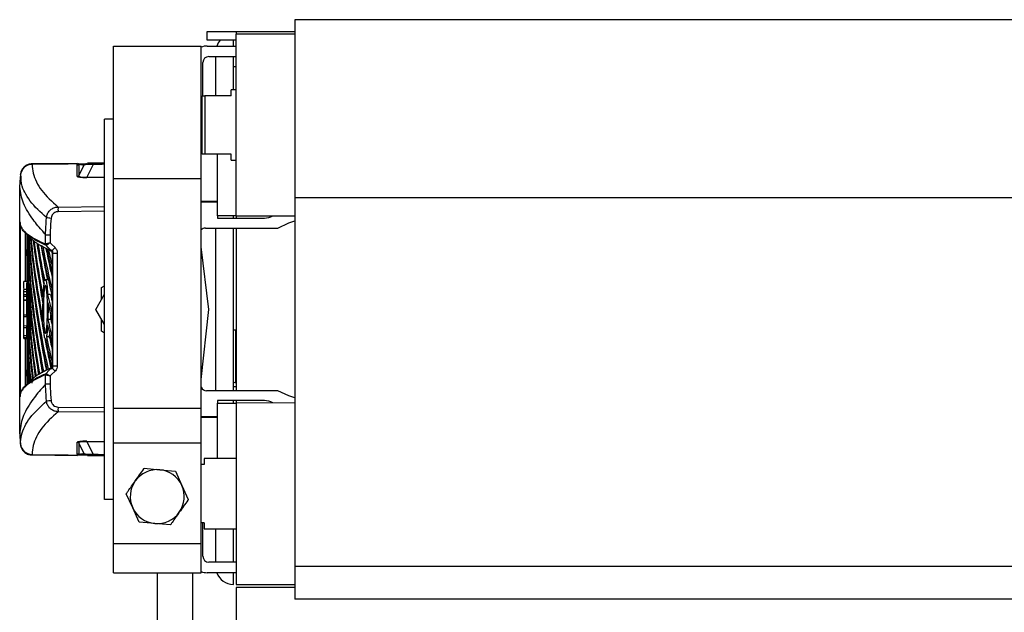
# Model space of a CAD drawing. Header units: millimetres. Extents: x 0 to 420, y 0 to 297.
# Tile 26 of 34: x 256 to 278, y 225 to 238. Entities that reach past the tile are written whole.
import ezdxf

# ---------------------------------------------------------------- set-up
doc = ezdxf.new("R2010")
doc.units = ezdxf.units.MM

msp = doc.modelspace()

# ---------------------------------------------------------------- linework, layer by layer
at = {"color": 7, "linetype": 'Continuous', "lineweight": 25}
for p, q in [((340.2567, 237.7683), (261.6798, 237.7683)), ((261.6798, 237.7683), (261.6798, 233.7853)), ((259.7154, 237.31), (259.7154, 237.5064)), ((259.7154, 237.5064), (260.3702, 237.5064)), ((260.3702, 237.5064), (261.6798, 237.5064)), ((260.3702, 237.5064), (260.3702, 237.4409)), ((261.6798, 237.4451), (260.3702, 237.4409)), ((260.3702, 235.411), (260.3702, 237.4409)), ((260.3702, 237.31), (259.7154, 237.31)), ((260.3047, 237.179), (260.3047, 237.31)), ((257.62, 234.2113), (257.62, 237.179)), ((257.62, 237.179), (259.5844, 237.179)), ((259.5844, 234.2113), (259.5844, 237.179)), ((259.7154, 237.179), (260.3702, 237.179)), ((259.6237, 236.0658), (259.6237, 236.8123)), ((259.7547, 236.9433), (260.3702, 236.9433)), ((259.9118, 236.0658), (259.9118, 236.9433)), ((260.3047, 236.1968), (260.3047, 236.9433)), ((260.3702, 236.7133), (260.3047, 236.7133)), ((260.3702, 236.1968), (260.2589, 236.1968)), ((260.2589, 236.0658), (260.2589, 236.1968)), ((259.6041, 236.0004), (259.5844, 236.0004)), ((259.6041, 234.7562), (259.6041, 236.0658)), ((259.6041, 236.0658), (259.6696, 236.0658)), ((259.6696, 236.0658), (259.6696, 234.7562)), ((260.2589, 236.0658), (259.6696, 236.0658)), ((257.4236, 227.0295), (257.4236, 235.542)), ((257.62, 235.542), (257.4236, 235.542)), ((260.3702, 233.3811), (260.3702, 235.411)), ((259.5844, 234.9527), (259.6041, 234.9527)), ((259.6041, 234.7759), (259.5844, 234.7759)), ((259.5953, 234.7562), (259.5844, 234.7562)), ((259.6696, 234.7562), (259.6041, 234.7562)), ((260.2589, 234.7562), (259.6696, 234.7562)), ((259.9511, 233.3811), (259.9511, 234.7562)), ((260.2589, 234.6253), (260.2589, 234.7562)), ((260.2589, 234.6253), (260.3702, 234.6253)), ((256.8147, 234.5527), (255.8007, 234.5439)), ((255.8007, 234.5324), (257.4236, 234.5465)), ((255.8008, 234.5343), (255.8007, 234.5324)), ((255.8007, 234.5324), (255.8007, 234.5306)), ((256.8116, 234.258), (256.8116, 234.5172)), ((256.8273, 234.5407), (256.8346, 234.5413)), ((256.8454, 234.537), (256.8454, 234.2779)), ((256.8454, 234.2779), (256.9651, 234.5096)), ((257.0215, 234.543), (257.1695, 234.5443)), ((257.1695, 234.5251), (257.0259, 234.247)), ((257.4236, 234.5581), (257.0412, 234.5547)), ((255.5426, 234.299), (255.5426, 234.3009)), ((257.0259, 234.247), (257.4236, 234.2504)), ((257.4236, 234.239), (257.0259, 234.2357)), ((257.62, 234.2113), (259.5844, 234.2113)), ((257.62, 229.0758), (257.62, 234.2113)), ((259.5844, 229.0758), (259.5844, 234.2113)), ((255.5246, 234.0694), (255.5246, 234.0694)), ((255.5246, 233.2448), (255.5246, 234.0694)), ((259.5844, 233.7085), (259.9511, 233.7085)), ((340.2567, 233.7853), (261.6798, 233.7853)), ((261.6798, 233.7853), (261.6798, 225.5347)), ((256.3819, 233.5757), (257.4236, 233.5841)), ((257.4236, 233.4797), (256.3819, 233.4713)), ((259.5844, 233.6889), (259.9511, 233.6889)), ((260.3703, 233.3811), (259.9511, 233.3811)), ((260.3702, 233.3811), (259.9511, 233.3811)), ((259.9511, 233.3811), (259.9511, 233.3811)), ((259.9511, 233.3811), (259.9511, 233.3287)), ((259.9511, 233.3287), (260.9988, 233.3287)), ((260.3047, 233.3287), (260.3047, 233.3838)), ((260.3702, 233.387), (260.3702, 233.3287)), ((260.3702, 233.3811), (261.6798, 233.3769)), ((255.5246, 233.2448), (255.5246, 233.2448)), ((255.5246, 229.3266), (255.5246, 233.2448)), ((255.5362, 233.2334), (255.5362, 229.338)), ((259.6815, 233.1061), (261.3001, 233.1061)), ((259.9118, 229.4654), (259.9118, 233.1061)), ((260.3047, 229.4654), (260.3047, 233.1061)), ((260.3702, 233.1061), (260.3702, 229.4654)), ((255.6427, 233.0035), (255.7742, 232.8724)), ((255.6557, 231.9136), (255.6557, 233.0099)), ((255.6818, 232.9646), (255.6818, 232.625)), ((255.7251, 232.9492), (255.7602, 232.9016)), ((256.1044, 232.7476), (256.1044, 232.9495)), ((256.1044, 232.9495), (256.1044, 232.9495)), ((256.2077, 232.9492), (256.2077, 232.7747)), ((255.6818, 232.4864), (255.6818, 232.625)), ((256.104, 232.7476), (256.1044, 232.7476)), ((256.1154, 232.7198), (256.1159, 232.7199)), ((259.7547, 231.2857), (259.5844, 232.6879)), ((256.2418, 232.5939), (256.2424, 232.5937)), ((256.2625, 232.5468), (256.2612, 232.5473)), ((256.2612, 232.2196), (256.2612, 232.5473)), ((256.2625, 232.5468), (256.3658, 232.5468)), ((256.2625, 230.0247), (256.2625, 232.5468)), ((256.3658, 232.5468), (256.3658, 230.0247)), ((255.7498, 231.9438), (255.7455, 231.9437)), ((256.1643, 231.9443), (256.0995, 231.9432)), ((256.2612, 231.681), (256.2612, 232.07)), ((255.6818, 231.908), (255.6163, 231.9074)), ((255.6833, 231.7276), (255.6163, 231.727)), ((255.6163, 231.684), (255.6163, 231.727)), ((255.6818, 231.7276), (255.6818, 231.5088)), ((257.3581, 231.7772), (257.4236, 231.815)), ((257.3581, 231.5138), (257.3581, 231.7772)), ((255.6163, 231.684), (255.6836, 231.684)), ((255.6163, 231.6221), (255.6163, 231.684)), ((255.6163, 231.5823), (255.6163, 231.6221)), ((255.6163, 231.6221), (255.6836, 231.6221)), ((255.6163, 231.5823), (255.6834, 231.5817)), ((255.6163, 231.4962), (255.6163, 231.5823)), ((255.6163, 231.4962), (255.6825, 231.4957)), ((255.6163, 231.493), (255.6163, 231.4962)), ((255.6163, 231.493), (255.6824, 231.4924)), ((255.6836, 231.6221), (255.6836, 231.684)), ((255.6845, 231.6227), (255.6845, 231.2227)), ((256.2161, 231.6162), (256.1503, 231.6161)), ((256.2612, 231.1423), (256.2612, 231.5314)), ((257.2264, 231.2857), (257.4236, 231.6272)), ((255.6163, 231.1662), (255.6163, 231.4816)), ((255.6818, 231.4924), (255.6818, 231.4902)), ((255.6818, 231.3341), (255.6818, 231.169)), ((255.8353, 231.3241), (255.7697, 231.3239)), ((257.4236, 230.9442), (257.2264, 231.2857)), ((259.5844, 229.7147), (259.7547, 231.2857)), ((255.6163, 231.1662), (255.6163, 231.2096)), ((255.6163, 231.1662), (255.6823, 231.1662)), ((255.6163, 231.1256), (255.6163, 231.1662)), ((255.6163, 231.1256), (255.6822, 231.1251)), ((255.6163, 230.9208), (255.6163, 231.1256)), ((255.6845, 231.2227), (255.6954, 231.2227)), ((255.6845, 231.084), (255.6845, 230.6841)), ((256.2206, 231.0577), (256.1547, 231.0576)), ((257.3581, 230.7943), (257.3581, 231.0576)), ((255.6163, 230.9208), (255.6834, 230.9214)), ((255.6163, 230.881), (255.6163, 230.9208)), ((255.6163, 230.881), (255.6836, 230.881)), ((255.6163, 230.6988), (255.6163, 230.881)), ((255.6836, 230.6988), (255.6836, 230.881)), ((255.829, 230.8523), (255.7634, 230.8523)), ((256.2612, 230.6036), (256.2612, 230.9927)), ((255.6163, 230.6558), (255.6163, 230.6988)), ((255.6163, 230.6988), (255.6836, 230.6988)), ((255.6163, 230.6558), (255.6833, 230.6552)), ((255.6163, 230.6513), (255.6163, 230.6558)), ((255.6163, 230.6513), (255.6818, 230.651)), ((255.6163, 230.6359), (255.6163, 230.6513)), ((255.6163, 230.6359), (255.6818, 230.6353)), ((255.6557, 229.566), (255.6557, 230.6355)), ((255.6818, 230.6552), (255.6818, 230.3318)), ((255.6845, 230.6841), (255.6954, 230.6841)), ((255.7456, 230.6278), (255.7714, 230.6273)), ((256.1867, 230.6738), (256.1208, 230.6741)), ((256.1867, 230.6738), (256.1959, 230.7344)), ((257.4236, 230.7565), (257.3581, 230.7943)), ((260.3702, 230.8205), (260.3047, 230.8205)), ((260.3571, 229.6412), (260.3571, 230.8205)), ((255.6845, 230.5454), (255.6845, 230.1454)), ((256.2612, 230.065), (256.2612, 230.4541)), ((255.6818, 230.3318), (255.6818, 229.9317)), ((255.6845, 230.1454), (255.6954, 230.1454)), ((256.2625, 230.0247), (256.3658, 230.0247)), ((255.6818, 229.7931), (255.6818, 229.9317)), ((255.6818, 229.7931), (255.6818, 229.6069)), ((256.0339, 229.8788), (255.998, 229.8575)), ((256.1044, 229.8238), (256.104, 229.8238)), ((256.1044, 229.622), (256.1044, 229.8238)), ((256.1154, 229.8517), (256.1159, 229.8516)), ((256.2077, 229.7968), (256.2077, 229.6222)), ((255.7739, 229.6988), (255.6427, 229.5679)), ((255.7602, 229.6699), (255.7311, 229.6314)), ((256.1044, 229.622), (256.1044, 229.622)), ((260.3702, 229.5552), (260.3047, 229.5552)), ((255.5246, 229.3267), (255.5246, 229.3266)), ((255.5246, 228.5021), (255.5246, 229.3266)), ((261.3001, 229.4654), (259.7033, 229.4654)), ((256.3819, 229.1001), (257.4236, 229.0918)), ((257.62, 229.0758), (259.5844, 229.0758)), ((257.62, 228.2972), (257.62, 229.0758)), ((259.5844, 228.2972), (259.5844, 229.0758)), ((260.9988, 229.2427), (259.9511, 229.2427)), ((259.9511, 229.2427), (259.9511, 229.1904)), ((259.9511, 227.9462), (259.9511, 229.1904)), ((259.9511, 229.1904), (260.371, 229.1904)), ((260.3047, 229.1862), (260.3047, 229.2427)), ((260.3702, 229.2427), (260.3702, 229.1832)), ((261.6798, 229.1946), (260.3702, 229.1904)), ((260.3702, 229.1904), (260.3702, 225.1305)), ((257.4236, 228.9874), (256.3819, 228.9958)), ((259.9511, 228.8826), (259.5844, 228.8826)), ((259.9511, 228.863), (259.5844, 228.863)), ((255.5246, 228.5021), (255.5246, 228.5021)), ((255.5426, 228.2707), (255.5426, 228.2725)), ((256.8116, 228.0543), (256.8116, 228.3134)), ((256.9651, 228.0618), (256.8454, 228.2936)), ((256.8454, 228.2936), (256.8454, 228.0344)), ((257.0259, 228.3358), (257.4236, 228.3324)), ((257.0259, 228.3244), (257.1695, 228.0464)), ((257.4236, 228.3211), (257.0259, 228.3244)), ((257.62, 228.2972), (259.5844, 228.2972)), ((257.62, 226.0473), (257.62, 228.2972)), ((259.5844, 226.0473), (259.5844, 228.2972)), ((255.8007, 228.0409), (255.8007, 228.0391)), ((255.8007, 228.0391), (257.4236, 228.025)), ((255.8007, 228.0391), (255.8008, 228.0367)), ((255.8007, 228.0276), (256.8147, 228.0187)), ((256.8346, 228.0301), (256.8273, 228.0308)), ((257.1695, 228.0272), (257.0215, 228.0285)), ((257.0412, 228.0168), (257.4236, 228.0134)), ((259.6499, 227.8153), (259.5844, 227.8153)), ((260.3702, 227.9462), (259.6499, 227.9462)), ((259.6499, 227.9462), (259.6499, 227.8153)), ((258.3115, 227.7295), (258.659, 227.6967)), ((258.659, 227.6967), (259.0064, 227.664)), ((259.0064, 227.664), (259.1517, 227.3467)), ((259.1517, 227.3467), (259.2971, 227.0295)), ((257.9074, 227.1605), (257.9074, 227.1605)), ((258.0527, 226.8432), (257.9074, 227.1605)), ((257.62, 227.0295), (257.4236, 227.0295)), ((259.2971, 227.0295), (259.2971, 227.0295)), ((258.198, 226.526), (258.0527, 226.8432)), ((258.198, 226.526), (258.198, 226.526)), ((258.5455, 226.4932), (258.198, 226.526)), ((258.8929, 226.4604), (258.5455, 226.4932)), ((258.8929, 226.4604), (258.8929, 226.4604)), ((259.6499, 226.5056), (259.5844, 226.5056)), ((259.6237, 225.7592), (259.6237, 226.5056)), ((259.6499, 226.5056), (259.6499, 226.3747)), ((259.6499, 226.3747), (260.3702, 226.3747)), ((259.9118, 225.6282), (259.9118, 226.3747)), ((260.3047, 225.6282), (260.3047, 226.3747)), ((257.62, 226.0473), (259.5844, 226.0473)), ((257.62, 225.3925), (257.62, 226.0473)), ((259.5844, 225.3925), (259.5844, 226.0473)), ((260.3702, 225.6282), (259.7547, 225.6282)), ((257.62, 225.3925), (259.5844, 225.3925)), ((257.62, 225.3925), (259.5844, 225.3925)), ((257.62, 225.3925), (259.5844, 225.3925)), ((258.6022, 225.3925), (258.6022, 222.0661)), ((259.388, 225.3925), (259.388, 222.0661)), ((260.3702, 225.3925), (259.7154, 225.3925)), ((260.3047, 225.1305), (260.3047, 225.3925)), ((340.2567, 225.5347), (261.6798, 225.5347)), ((261.6798, 225.5347), (261.6798, 224.8031)), ((260.3702, 225.1305), (261.6798, 225.1263)), ((261.6798, 225.0651), (260.3702, 225.0651)), ((260.3702, 225.0651), (260.3702, 219.3028)), ((340.2567, 224.8031), (261.6798, 224.8031))]:
    msp.add_line(p, q, dxfattribs=at)
at = {"color": 7, "linetype": 'Continuous', "lineweight": 25, "flags": 128}
for points in [[(256.8454, 234.537), (256.8393, 234.5394), (256.8346, 234.5413)], [(261.3001, 233.1061), (261.5445, 233.2194), (261.6798, 233.2671)], [(256.2424, 232.5937), (256.1789, 232.6567), (256.1652, 232.6703), (256.1154, 232.7198)], [(256.2077, 232.7747), (256.238, 232.7446), (256.3153, 232.6679)], [(256.1154, 229.8517), (256.1789, 229.9147), (256.2424, 229.9778)], [(256.3153, 229.9035), (256.238, 229.8269), (256.2077, 229.7968)], [(260.3702, 229.6386), (260.3611, 229.6403), (260.3418, 229.6453), (260.326, 229.6513), (260.3143, 229.6581), (260.3071, 229.6654), (260.3047, 229.673)], [(261.6798, 229.3044), (261.5445, 229.3521), (261.3001, 229.4654)]]:
    msp.add_lwpolyline(points, dxfattribs=at)
at = {"color": 7, "linetype": 'Continuous', "lineweight": 25}
for centre, radius, start, end in [((260.3047, 237.048), 0.3929, 138.18969, 160.52878), ((259.7154, 236.8516), 0.3274, 90, 113.57818), ((259.7547, 236.8123), 0.131, 90, 180), ((255.8026, 234.2708), 0.2616, 90.41075, 173.82145), ((255.8026, 234.269), 0.2616, 90.41461, 173.82073), ((256.8112, 234.5565), 0.0393, 270.45949, 330.36316), ((257.0221, 234.4776), 0.0654, 90.5124, 150.65937), ((259.7508, 233.8513), 4.2318, 173.95163, 177.04549), ((256.8112, 234.2973), 0.0393, 270.45949, 330.36316), ((256.3905, 234.2414), 0.6354, 359.48748, 0.51252), ((259.9901, 233.5235), 3.6086, 179.1712, 180.8288), ((259.9618, 271.6613), 38.5124, 264.28164, 264.43522), ((260.9988, 233.7216), 0.3929, 270, 299.14395), ((259.6815, 232.9751), 0.131, 90, 137.81818), ((256.1431, 232.7474), 0.0392, 179.69627, 224.89199), ((256.1439, 232.7478), 0.0395, 180.27775, 224.92063), ((259.5655, 229.4057), 4.605, 134.89458, 136.18907), ((259.5655, 233.1657), 4.605, 223.81093, 225.10542), ((256.1431, 229.8241), 0.0392, 135.10801, 180.30373), ((256.1439, 229.8237), 0.0395, 135.07937, 179.72225), ((259.7033, 229.5963), 0.131, 204.78419, 270), ((259.9618, 190.9102), 38.5124, 95.56478, 95.71836), ((259.9901, 229.0479), 3.6086, 179.1712, 180.8288), ((260.9988, 228.8499), 0.3929, 60.85605, 90), ((259.7508, 228.7202), 4.2318, 182.95451, 186.04838), ((255.8026, 228.3025), 0.2616, 186.17949, 269.5857), ((255.8026, 228.3007), 0.2616, 186.17855, 269.58925), ((256.8112, 228.2741), 0.0393, 29.63684, 89.54051), ((256.3905, 228.3301), 0.6354, 359.48748, 0.51252), ((256.8112, 228.015), 0.0393, 29.63684, 89.54051), ((257.0221, 228.0939), 0.0654, 209.34063, 269.4876), ((258.6022, 227.095), 0.6044, 84.61284, 144.61284), ((258.6022, 227.095), 0.6044, 24.61284, 84.61284), ((258.6022, 227.095), 0.6044, 144.61284, 204.61284), ((258.6022, 227.095), 0.6044, 324.61284, 24.61284), ((258.6022, 227.095), 0.6044, 204.61284, 264.61284), ((258.6022, 227.095), 0.6044, 264.61284, 324.61284), ((259.7547, 225.7592), 0.131, 180, 270), ((259.7154, 225.7199), 0.3274, 246.42182, 270), ((260.3047, 225.5234), 0.3929, 199.47122, 270)]:
    msp.add_arc(centre, radius, start, end, dxfattribs=at)
for centre, major_axis, ratio, start_param, end_param in [((257.2439, 234.4794), (0.281, -0.0258), 0.1425845, 1.8517637, 3.0286506), ((257.1594, 234.276), (0.3478, 0.0182), 0.1038687, 3.1361623, 4.3130492), ((257.159, 234.3152), (0.3138, 0.0411), 0.1773458, 3.0742614, 4.2511482), ((368.0204, 231.9639), (112.3374, -1.2809), 0.414169, 3.1476617, 3.1753083), ((368.0204, 234.2248), (112.3374, 1.2809), 0.414169, 3.1412513, 3.1666855), ((368.0204, 232.5026), (112.3374, -1.2809), 0.414169, 3.1594411, 3.1817341), ((368.0204, 234.7635), (112.3374, 1.2809), 0.414169, 3.1531833, 3.218904), ((368.0204, 233.0412), (112.3374, -1.2809), 0.414169, 3.1715549, 3.2359826), ((368.0204, 235.3021), (112.3374, 1.2809), 0.414169, 3.1653215, 3.2294091), ((368.0204, 233.5799), (112.3374, -1.2809), 0.414169, 3.1836893, 3.2284504), ((368.0204, 235.8408), (112.3374, 1.2809), 0.414169, 3.1778803, 3.2177659), ((368.0204, 234.1185), (112.3374, -1.2809), 0.414169, 3.1966516, 3.2268682), ((368.0204, 236.3794), (112.3374, 1.2809), 0.414169, 3.1906186, 3.2178101), ((368.0204, 233.6862), (112.3374, 1.2809), 0.414169, 3.1368704, 3.1647365), ((368.0204, 234.6572), (112.3374, -1.2809), 0.414169, 3.2096241, 3.2295325), ((368.0204, 236.9181), (112.3374, 1.2809), 0.414169, 3.203634, 3.221638), ((368.0204, 236.9181), (112.2719, 1.2801), 0.414169, 3.2046672, 3.2212045), ((368.0204, 235.1958), (112.3374, -1.2809), 0.414169, 3.2226079, 3.2479278), ((368.0204, 237.4568), (112.3374, 1.2809), 0.414169, 3.2166698, 3.2384832), ((368.0204, 237.4568), (112.2719, 1.2801), 0.414169, 3.2175547, 3.2325931), ((368.0204, 235.7345), (112.3374, -1.2809), 0.414169, 3.2356038, 3.2479278), ((368.0204, 237.9954), (112.3374, 1.2809), 0.414169, 3.2297269, 3.2384832), ((368.0204, 237.9954), (112.2719, 1.2801), 0.414169, 3.2298573, 3.2325931), ((368.0204, 231.4252), (112.3374, -1.2809), 0.414169, 3.146315, 3.1742349), ((368.0204, 236.3794), (112.2719, 1.2801), 0.414169, 3.2014731, 3.2118391), ((368.0204, 233.1475), (112.3374, 1.2809), 0.414169, 3.1368704, 3.1570486), ((368.0204, 232.5026), (112.3374, -1.2809), 0.414169, 3.182791, 3.2255169), ((368.0204, 235.8408), (112.2719, 1.2801), 0.414169, 3.2014731, 3.2111161), ((368.0204, 230.2751), (112.3375, -1.2707), 0.4082376, 3.1408103, 3.1426868), ((368.0204, 230.8866), (112.3374, -1.2809), 0.414169, 3.1532999, 3.168614), ((368.0204, 236.9181), (112.3374, 1.2809), 0.414169, 3.2282303, 3.2384832), ((368.0204, 236.9181), (112.2719, 1.2801), 0.414169, 3.2282952, 3.2325931), ((368.0204, 234.2248), (112.3374, 1.2809), 0.414169, 3.1764356, 3.2084087), ((368.0204, 234.6572), (112.3374, -1.2809), 0.414169, 3.2383085, 3.2479278), ((368.0204, 232.228), (112.3375, 1.2707), 0.4082381, 3.1369749, 3.142375), ((368.0204, 232.6089), (112.3374, 1.2809), 0.414169, 3.1438553, 3.1769639), ((368.0204, 230.3479), (112.3374, -1.2809), 0.414169, 3.1532999, 3.1836839), ((368.0204, 231.9639), (112.3374, -1.2809), 0.414169, 3.1858228, 3.2150558), ((368.0204, 235.3021), (112.2719, 1.2801), 0.414169, 3.2014731, 3.2107809), ((368.0204, 236.3794), (112.3374, 1.2809), 0.414169, 3.228661, 3.2384832), ((368.0204, 236.3794), (112.2719, 1.2801), 0.414169, 3.2287259, 3.2325931), ((368.0204, 233.6862), (112.3374, 1.2809), 0.414169, 3.1749937, 3.1979214), ((368.0204, 234.1185), (112.3374, -1.2809), 0.414169, 3.2375651, 3.2479278), ((368.0204, 232.0702), (112.3374, 1.2809), 0.414169, 3.1438553, 3.1659828), ((368.0204, 230.8866), (112.3374, -1.2809), 0.414169, 3.1720973, 3.1941409), ((368.0204, 233.1475), (112.3374, 1.2809), 0.414169, 3.1656871, 3.1874403), ((368.0204, 231.4252), (112.3374, -1.2809), 0.414169, 3.1835014, 3.2045977), ((368.0204, 234.7635), (112.2719, 1.2801), 0.414169, 3.2014731, 3.2177406), ((368.0204, 235.3021), (112.2719, 1.2801), 0.414169, 3.2145152, 3.2294268), ((368.0204, 233.5799), (112.3374, -1.2809), 0.414169, 3.2325732, 3.2458073), ((368.0204, 235.8408), (112.3374, 1.2809), 0.414169, 3.2253052, 3.2384832), ((368.0204, 235.8408), (112.2719, 1.2801), 0.414169, 3.2253774, 3.2325931), ((368.0204, 229.8093), (112.3374, -1.2809), 0.414169, 3.1532999, 3.1732253), ((368.0204, 229.2706), (112.3374, -1.2809), 0.414169, 3.146315, 3.1615875), ((368.0204, 231.5315), (112.3374, 1.2809), 0.414169, 3.1438553, 3.1550218), ((368.0204, 234.2248), (112.2719, 1.2801), 0.414169, 3.2014731, 3.2072782), ((368.0204, 230.9929), (112.3374, 1.2809), 0.414169, 3.1368704, 3.1437796), ((368.0204, 228.732), (112.3374, -1.2809), 0.414169, 3.146315, 3.1502874), ((368.0204, 228.732), (112.3374, -1.2809), 0.414169, 3.150568, 3.1507622), ((368.0204, 232.0702), (112.2719, 1.2801), 0.414169, 3.164923, 3.1664968), ((257.1594, 228.2954), (0.3478, -0.0182), 0.1038687, 1.9701362, 3.147023), ((257.159, 228.2563), (0.3138, -0.0411), 0.1773458, 2.0320371, 3.2089239), ((257.2439, 228.092), (0.281, 0.0258), 0.1425845, 3.2545347, 4.4314216)]:
    msp.add_ellipse(centre, major_axis=major_axis, ratio=ratio, start_param=start_param, end_param=end_param, dxfattribs=at)
for points, knots in [([(255.7998, 234.5411), (255.7712, 234.5391), (255.7161, 234.5354), (255.648, 234.4967), (255.5997, 234.4507), (255.5696, 234.4041), (255.5526, 234.362), (255.5448, 234.3287), (255.5423, 234.3084), (255.5418, 234.301), (255.5418, 234.3008)], [0, 0, 0, 0, 0.2191321, 0.421732, 0.5896032, 0.7314094, 0.8479313, 0.9378161, 0.9988061, 1, 1, 1, 1]), ([(255.8007, 234.5306), (255.8056, 234.4654), (255.8152, 234.3349), (255.891, 234.1398), (256.0429, 233.8862), (256.2476, 233.6988), (256.3819, 233.5757)], [0, 0, 0, 0, 0.2036202, 0.4072406, 0.6109477, 1, 1, 1, 1]), ([(256.8116, 234.5172), (256.8118, 234.5194), (256.8126, 234.5261), (256.8123, 234.534), (256.8248, 234.5395), (256.8273, 234.5407)], [0, 0, 0, 0, 0.2892673, 0.8568296, 1, 1, 1, 1]), ([(256.8451, 234.5414), (256.8803, 234.5417), (256.9459, 234.5423), (256.9975, 234.5428), (257.0215, 234.543)], [0, 0, 0, 0, 0.535561, 1, 1, 1, 1]), ([(256.9651, 234.5096), (256.9411, 234.5118), (256.8983, 234.5158), (256.8616, 234.5306), (256.8454, 234.537)], [0, 0, 0, 0, 0.5599741, 1, 1, 1, 1]), ([(257.1695, 234.5251), (257.1695, 234.5312), (257.1694, 234.542), (257.1695, 234.5436), (257.1695, 234.5443)], [0, 0, 0, 0, 0.56, 1, 1, 1, 1]), ([(257.1695, 234.5443), (257.2414, 234.5449), (257.3263, 234.5456), (257.4108, 234.5464), (257.4236, 234.5465)], [0, 0, 0, 0, 0.8483678, 1, 1, 1, 1]), ([(257.4236, 234.5354), (257.3954, 234.5335), (257.3108, 234.5278), (257.226, 234.5262), (257.1695, 234.5251)], [0, 0, 0, 0, 0.3337099, 1, 1, 1, 1]), ([(255.5429, 234.3126), (255.5391, 234.2743), (255.5314, 234.1977), (255.5269, 234.1209), (255.5246, 234.0825)], [0, 0, 0, 0, 0.5005685, 1, 1, 1, 1]), ([(256.1245, 233.3405), (255.9899, 233.4611), (255.7848, 233.6448), (255.6339, 233.9182), (255.554, 234.0526), (255.554, 234.3363), (255.5426, 234.2972), (255.5426, 234.2972)], [0, 0, 0, 0, 0.3887669, 0.5925279, 0.7962893, 0.9999993, 1, 1, 1, 1]), ([(255.5426, 234.2972), (255.5426, 234.2972), (255.5426, 234.2978), (255.5426, 234.2984), (255.5426, 234.299)], [0, 0, 0, 0, 0.0003655, 1, 1, 1, 1]), ([(256.1044, 232.9495), (256.0999, 232.9565), (256.0724, 233.0001), (255.9561, 233.1214), (255.7562, 233.3741), (255.564, 233.7067), (255.5378, 233.9484), (255.5246, 234.0694)], [0, 0, 0, 0, 0.0117013, 0.0722088, 0.3141935, 0.6568871, 1, 1, 1, 1]), ([(256.1245, 233.3405), (256.1303, 233.3693), (256.1418, 233.4269), (256.194, 233.5), (256.2652, 233.5522), (256.3321, 233.5733), (256.3715, 233.5752), (256.3819, 233.5757)], [0, 0, 0, 0, 0.2296881, 0.4595969, 0.6887793, 0.9180889, 1, 1, 1, 1]), ([(256.1044, 232.9495), (256.1048, 232.9839), (256.1062, 233.1145), (256.1167, 233.2447), (256.1245, 233.3405)], [0, 0, 0, 0, 0.2638842, 1, 1, 1, 1]), ([(256.2272, 233.3304), (256.2197, 233.2369), (256.2094, 233.11), (256.2081, 232.9828), (256.2077, 232.9492)], [0, 0, 0, 0, 0.7365741, 1, 1, 1, 1]), ([(256.3819, 233.4713), (256.3756, 233.471), (256.3519, 233.47), (256.3117, 233.4575), (256.2688, 233.4262), (256.2375, 233.3823), (256.2307, 233.3477), (256.2272, 233.3304)], [0, 0, 0, 0, 0.0821077, 0.3116546, 0.5407071, 0.7703697, 1, 1, 1, 1]), ([(255.5246, 233.2448), (255.5295, 233.2095), (255.5374, 233.1526), (255.5897, 233.0743), (255.6352, 233.026), (255.6902, 232.9776), (255.7543, 232.9293), (255.8596, 232.8649), (255.9757, 232.8043), (256.0641, 232.7653), (256.104, 232.7476)], [0, 0, 0, 0, 0.21281925, 0.34237541, 0.47193157, 0.50431996, 0.63399938, 0.76365637, 0.89321253, 1, 1, 1, 1]), ([(256.1154, 232.7198), (256.0755, 232.7374), (255.9871, 232.7765), (255.871, 232.837), (255.7658, 232.9014), (255.7018, 232.9498), (255.6466, 232.9982), (255.6027, 233.0465), (255.5652, 233.0949), (255.5595, 233.1218), (255.5584, 233.1272)], [0, 0, 0, 0, 0.1302824, 0.288343, 0.4465265, 0.6047374, 0.6442518, 0.8023123, 0.9603728, 1, 1, 1, 1]), ([(255.7684, 232.8814), (255.7785, 232.8705), (255.8126, 232.8339), (255.8817, 232.7841), (255.9839, 232.7192), (256.094, 232.6588), (256.1988, 232.6112), (256.246, 232.5898)], [0, 0, 0, 0, 0.1134097, 0.380634, 0.514243, 0.7814673, 1, 1, 1, 1]), ([(256.2077, 232.9492), (256.2041, 232.9492), (256.1885, 232.9493), (256.1617, 232.9493), (256.1327, 232.9494), (256.1115, 232.9495), (256.1068, 232.9495), (256.1044, 232.9495)], [0, 0, 0, 0, 0.0716067, 0.3068114, 0.5378745, 0.7689372, 1, 1, 1, 1]), ([(255.9892, 232.7187), (255.9893, 232.7187), (255.9955, 232.7149), (256.002, 232.7111), (256.0086, 232.7073)], [0, 0, 0, 0, 0.0053381, 1, 1, 1, 1]), ([(256.0393, 232.6897), (256.0377, 232.6906), (256.0299, 232.6949), (256.0196, 232.7008), (256.0111, 232.7058), (256.0086, 232.7073)], [0, 0, 0, 0, 0.1494253, 0.747127, 1, 1, 1, 1]), ([(256.0393, 232.6897), (256.048, 232.6848), (256.0663, 232.6747), (256.0958, 232.6591), (256.1173, 232.6481), (256.1288, 232.6424), (256.1293, 232.6421)], [0, 0, 0, 0, 0.3060679, 0.6376123, 0.9838287, 1, 1, 1, 1]), ([(256.2077, 232.7747), (256.2074, 232.7747), (256.2016, 232.7731), (256.184, 232.7686), (256.1567, 232.7614), (256.1301, 232.7545), (256.1109, 232.7494), (256.1066, 232.7482), (256.1044, 232.7476)], [0, 0, 0, 0, 0.0053156, 0.1176999, 0.3508535, 0.5700679, 0.7835799, 1, 1, 1, 1]), ([(256.2077, 232.7747), (256.2075, 232.7746), (256.2022, 232.7715), (256.1866, 232.7622), (256.1624, 232.7478), (256.1387, 232.7337), (256.1217, 232.7235), (256.1179, 232.7211), (256.1159, 232.7199)], [0, 0, 0, 0, 0.00531559, 0.11769986, 0.35085354, 0.57006789, 0.78357989, 1, 1, 1, 1]), ([(256.1657, 232.6242), (256.1639, 232.6251), (256.1548, 232.6295), (256.1427, 232.6355), (256.1325, 232.6405), (256.1293, 232.6421)], [0, 0, 0, 0, 0.1469211, 0.7346058, 1, 1, 1, 1]), ([(256.1657, 232.6242), (256.1774, 232.6187), (256.2023, 232.6068), (256.2344, 232.5922), (256.2549, 232.5831), (256.2612, 232.5803)], [0, 0, 0, 0, 0.3784171, 0.8098591, 1, 1, 1, 1]), ([(256.2625, 232.5468), (256.2625, 232.5469), (256.2633, 232.5531), (256.2653, 232.5687), (256.267, 232.5869), (256.268, 232.5979)], [0, 0, 0, 0, 0.0099417, 0.4001815, 1, 1, 1, 1]), ([(256.3153, 232.6679), (256.3293, 232.6504), (256.3556, 232.6177), (256.3653, 232.5725), (256.3658, 232.55), (256.3658, 232.5468)], [0, 0, 0, 0, 0.4975078, 0.9271867, 1, 1, 1, 1]), ([(256.2612, 232.5473), (256.2603, 232.5559), (256.2584, 232.5719), (256.2487, 232.5868), (256.2427, 232.593), (256.2418, 232.5939)], [0, 0, 0, 0, 0.4979723, 0.9247743, 1, 1, 1, 1]), ([(256.2625, 232.5468), (256.2625, 232.548), (256.2622, 232.5567), (256.2582, 232.5743), (256.2479, 232.5869), (256.2424, 232.5937)], [0, 0, 0, 0, 0.0718682, 0.4987863, 1, 1, 1, 1]), ([(255.7317, 231.777), (255.7335, 231.8216), (255.7371, 231.911), (255.742, 231.9322), (255.7444, 231.9427)], [0, 0, 0, 0, 0.4989175, 1, 1, 1, 1]), ([(255.7456, 231.9387), (255.7477, 231.9368), (255.75, 231.9347), (255.7521, 231.916), (255.7522, 231.9152)], [0, 0, 0, 0, 0.9585841, 1, 1, 1, 1]), ([(256.0997, 231.9366), (256.1011, 231.9386), (256.1089, 231.9495), (256.1233, 231.8946), (256.1397, 231.7824), (256.1469, 231.6686), (256.1503, 231.6161)], [0, 0, 0, 0, 0.0747994, 0.3988125, 0.7227908, 1, 1, 1, 1]), ([(255.6163, 231.7506), (255.6163, 231.7761), (255.6163, 231.8375), (255.6163, 231.8954), (255.6163, 231.9029), (255.6163, 231.9063)], [0, 0, 0, 0, 0.28499276, 0.68303236, 1, 1, 1, 1]), ([(255.6823, 231.1662), (255.6823, 231.2736), (255.6823, 231.4588), (255.682, 231.6842), (255.6818, 231.8122), (255.6818, 231.857), (255.6818, 231.8721)], [0, 0, 0, 0, 0.3858589, 0.6649336, 0.8871478, 1, 1, 1, 1]), ([(255.6836, 231.684), (255.6836, 231.6889), (255.6836, 231.6987), (255.6835, 231.7118), (255.6835, 231.7216), (255.6834, 231.7271), (255.6833, 231.7271), (255.6833, 231.7271)], [0, 0, 0, 0, 0.2143545, 0.4290874, 0.643822, 0.8585602, 1, 1, 1, 1]), ([(255.7332, 231.6767), (255.7347, 231.7159), (255.7376, 231.7943), (255.7436, 231.8427), (255.75, 231.8315), (255.7562, 231.7578), (255.7613, 231.6312), (255.7647, 231.4655), (255.7659, 231.2796), (255.7646, 231.0945), (255.761, 230.9309), (255.7558, 230.8073), (255.7496, 230.7375), (255.7432, 230.7296), (255.7374, 230.7844), (255.7327, 230.8958), (255.7296, 231.0511), (255.7282, 231.233), (255.7286, 231.4202), (255.7304, 231.5729), (255.7324, 231.6478), (255.7332, 231.6767)], [0, 0, 0, 0, 0.0537008, 0.107401, 0.161118, 0.214849, 0.268575, 0.3222758, 0.3759418, 0.429583, 0.4832243, 0.5368906, 0.5905915, 0.6443177, 0.6980486, 0.7517655, 0.8054595, 0.8591318, 0.9127903, 0.9664454, 1, 1, 1, 1]), ([(255.7565, 231.8661), (255.7579, 231.8424), (255.7616, 231.78), (255.7665, 231.6284), (255.7692, 231.4592), (255.7696, 231.3549), (255.7697, 231.3239)], [0, 0, 0, 0, 0.2012869, 0.5312186, 0.8609815, 1, 1, 1, 1]), ([(256.0496, 231.5596), (256.0525, 231.624), (256.0578, 231.7384), (256.0667, 231.8139), (256.0705, 231.8468)], [0, 0, 0, 0, 0.5628369, 1, 1, 1, 1]), ([(256.0671, 231.6629), (256.071, 231.7018), (256.0788, 231.7796), (256.094, 231.829), (256.1099, 231.8201), (256.125, 231.7497), (256.1373, 231.6269), (256.1454, 231.4656), (256.1482, 231.2844), (256.1453, 231.1037), (256.1373, 230.9436), (256.125, 230.8217), (256.11, 230.7517), (256.094, 230.7418), (256.0789, 230.7936), (256.0664, 230.9013), (256.0578, 231.0524), (256.0537, 231.2297), (256.0548, 231.4122), (256.0597, 231.5613), (256.065, 231.6347), (256.0671, 231.6629)], [0, 0, 0, 0, 0.053804, 0.1076031, 0.1615183, 0.2155014, 0.269422, 0.323168, 0.3767051, 0.4301008, 0.4834934, 0.5370217, 0.5907565, 0.6446694, 0.6986525, 0.7525749, 0.8063418, 0.8599294, 0.9133852, 0.9668046, 1, 1, 1, 1]), ([(255.6824, 231.493), (255.6824, 231.4929), (255.6824, 231.4926), (255.6825, 231.4946), (255.6825, 231.4957)], [0, 0, 0, 0, 0.4588003, 1, 1, 1, 1]), ([(255.6834, 231.5817), (255.6834, 231.584), (255.6835, 231.5885), (255.6835, 231.6003), (255.6836, 231.6121), (255.6836, 231.6196), (255.6836, 231.6221)], [0, 0, 0, 0, 0.2798496, 0.5648212, 0.8497894, 1, 1, 1, 1]), ([(255.7254, 231.3289), (255.7257, 231.4024), (255.7262, 231.5271), (255.7282, 231.6324), (255.729, 231.6757)], [0, 0, 0, 0, 0.5894269, 1, 1, 1, 1]), ([(256.0492, 231.023), (256.0473, 231.0924), (256.0436, 231.2259), (256.0453, 231.3652), (256.0461, 231.432)], [0, 0, 0, 0, 0.52038905, 1, 1, 1, 1]), ([(256.1568, 231.4392), (256.1578, 231.3666), (256.1596, 231.2373), (256.1562, 231.1124), (256.1547, 231.0576)], [0, 0, 0, 0, 0.5610233, 1, 1, 1, 1]), ([(255.6822, 231.1255), (255.6822, 231.1256), (255.6822, 231.126), (255.6822, 231.1323), (255.6823, 231.1427), (255.6823, 231.1547), (255.6823, 231.1629), (255.6823, 231.1662)], [0, 0, 0, 0, 0.1800885, 0.4029794, 0.6258698, 0.8487592, 1, 1, 1, 1]), ([(255.7391, 230.6581), (255.737, 230.6873), (255.7327, 230.7456), (255.7282, 230.913), (255.7262, 231.0701), (255.7257, 231.1648), (255.7256, 231.187)], [0, 0, 0, 0, 0.3026632, 0.605193, 0.9075685, 1, 1, 1, 1]), ([(255.7694, 231.1863), (255.7687, 231.1143), (255.7676, 230.9919), (255.7646, 230.893), (255.7634, 230.8523)], [0, 0, 0, 0, 0.5886716, 1, 1, 1, 1]), ([(256.2206, 231.0577), (256.2217, 231.0884), (256.223, 231.1205), (256.2231, 231.1545), (256.2231, 231.1558)], [0, 0, 0, 0, 0.9594859, 1, 1, 1, 1]), ([(255.6836, 230.881), (255.6836, 230.8859), (255.6836, 230.8957), (255.6835, 230.9087), (255.6835, 230.9172), (255.6834, 230.9203), (255.6834, 230.9214)], [0, 0, 0, 0, 0.28447462, 0.56945132, 0.85443039, 1, 1, 1, 1]), ([(256.1492, 230.9351), (256.145, 230.8758), (256.1373, 230.7639), (256.1261, 230.7028), (256.1208, 230.6741)], [0, 0, 0, 0, 0.52954166, 1, 1, 1, 1]), ([(255.6833, 230.6555), (255.6833, 230.6557), (255.6834, 230.6561), (255.6835, 230.6627), (255.6835, 230.6731), (255.6836, 230.6859), (255.6836, 230.6948), (255.6836, 230.6988)], [0, 0, 0, 0, 0.1791483, 0.3938237, 0.6084978, 0.8231687, 1, 1, 1, 1]), ([(255.7594, 230.7557), (255.7576, 230.726), (255.7535, 230.6585), (255.7485, 230.6179), (255.7459, 230.63), (255.7456, 230.631)], [0, 0, 0, 0, 0.4164318, 0.9479416, 1, 1, 1, 1]), ([(256.0994, 230.6283), (256.0931, 230.6358), (256.0805, 230.6509), (256.0677, 230.7383), (256.0619, 230.8042), (256.0605, 230.8198)], [0, 0, 0, 0, 0.431457, 0.865462, 1, 1, 1, 1]), ([(256.2311, 229.9751), (256.1892, 229.9559), (256.0901, 229.9105), (255.9839, 229.8523), (255.8818, 229.7874), (255.8126, 229.7376), (255.7785, 229.701), (255.7684, 229.6901)], [0, 0, 0, 0, 0.2007927, 0.4740831, 0.6107252, 0.8840156, 1, 1, 1, 1]), ([(256.2446, 229.9838), (256.2345, 229.9792), (256.2062, 229.9665), (256.1795, 229.9538), (256.1624, 229.9456)], [0, 0, 0, 0, 0.35797552, 1, 1, 1, 1]), ([(256.2281, 229.9717), (256.2332, 229.9809), (256.2409, 229.9948), (256.2382, 230.009), (256.2373, 230.0138)], [0, 0, 0, 0, 0.66087316, 1, 1, 1, 1]), ([(256.2424, 229.9778), (256.2413, 229.9773), (256.2365, 229.9753), (256.2318, 229.9732), (256.2281, 229.9717)], [0, 0, 0, 0, 0.231001, 1, 1, 1, 1]), ([(256.2373, 230.0138), (256.2442, 230.0168), (256.2526, 230.0204), (256.261, 230.0241), (256.2625, 230.0247)], [0, 0, 0, 0, 0.8265638, 1, 1, 1, 1]), ([(256.2424, 229.9778), (256.2433, 229.9788), (256.2494, 229.985), (256.2582, 229.9987), (256.2622, 230.0147), (256.2625, 230.0233), (256.2625, 230.0247)], [0, 0, 0, 0, 0.0771068, 0.5053181, 0.9215233, 1, 1, 1, 1]), ([(256.268, 229.9736), (256.267, 229.9846), (256.2653, 230.0028), (256.2633, 230.0184), (256.2625, 230.0245), (256.2625, 230.0247)], [0, 0, 0, 0, 0.5998185, 0.9900583, 1, 1, 1, 1]), ([(256.3658, 230.0247), (256.3633, 230.0023), (256.3585, 229.9608), (256.3332, 229.9221), (256.3176, 229.906), (256.3153, 229.9035)], [0, 0, 0, 0, 0.4977123, 0.9237782, 1, 1, 1, 1]), ([(256.104, 229.8238), (256.0641, 229.8062), (255.9757, 229.7672), (255.8596, 229.7066), (255.7543, 229.6422), (255.6902, 229.5939), (255.6352, 229.5455), (255.5897, 229.4972), (255.5374, 229.4188), (255.5295, 229.362), (255.5246, 229.3267)], [0, 0, 0, 0, 0.1067875, 0.2363437, 0.3660006, 0.49568, 0.5280684, 0.6576246, 0.7871807, 1, 1, 1, 1]), ([(255.5584, 229.4443), (255.5595, 229.4497), (255.5652, 229.4766), (255.6027, 229.525), (255.6466, 229.5733), (255.7018, 229.6217), (255.7658, 229.67), (255.871, 229.7344), (255.9871, 229.795), (256.0755, 229.834), (256.1154, 229.8517)], [0, 0, 0, 0, 0.0396272, 0.1976877, 0.3557482, 0.3952626, 0.5534735, 0.711657, 0.8697175, 1, 1, 1, 1]), ([(256.0339, 229.8788), (256.0355, 229.8797), (256.0439, 229.8844), (256.0525, 229.8891), (256.0596, 229.893)], [0, 0, 0, 0, 0.18503, 1, 1, 1, 1]), ([(256.1331, 229.9313), (256.1217, 229.9255), (256.0963, 229.9128), (256.0726, 229.9), (256.0596, 229.893)], [0, 0, 0, 0, 0.44921287, 1, 1, 1, 1]), ([(256.1044, 229.8238), (256.1066, 229.8232), (256.1109, 229.8221), (256.1301, 229.817), (256.1567, 229.81), (256.184, 229.8029), (256.2016, 229.7984), (256.2074, 229.7968), (256.2077, 229.7968)], [0, 0, 0, 0, 0.2164201, 0.4299321, 0.6491465, 0.8823001, 0.9946844, 1, 1, 1, 1]), ([(256.1159, 229.8516), (256.1179, 229.8503), (256.1217, 229.848), (256.1387, 229.8377), (256.1624, 229.8236), (256.1866, 229.8092), (256.2022, 229.8), (256.2075, 229.7969), (256.2077, 229.7968)], [0, 0, 0, 0, 0.2164201, 0.4299321, 0.6491465, 0.8823001, 0.9946844, 1, 1, 1, 1]), ([(256.1331, 229.9313), (256.1349, 229.9321), (256.1437, 229.9365), (256.1535, 229.9413), (256.1616, 229.9452), (256.1624, 229.9456)], [0, 0, 0, 0, 0.1825482, 0.9127414, 1, 1, 1, 1]), ([(256.1044, 229.622), (256.0999, 229.6149), (256.0724, 229.5713), (255.9561, 229.4501), (255.7562, 229.1974), (255.564, 228.8648), (255.5378, 228.623), (255.5246, 228.5021)], [0, 0, 0, 0, 0.0117013, 0.0722088, 0.3141935, 0.6568871, 1, 1, 1, 1]), ([(255.8102, 229.7219), (255.7993, 229.7114), (255.7859, 229.6986), (255.7742, 229.6858), (255.7721, 229.6834)], [0, 0, 0, 0, 0.8178524, 1, 1, 1, 1]), ([(256.1044, 229.622), (256.1068, 229.622), (256.1115, 229.622), (256.1327, 229.6221), (256.1617, 229.6221), (256.1885, 229.6222), (256.2041, 229.6222), (256.2077, 229.6222)], [0, 0, 0, 0, 0.2310628, 0.4621255, 0.6931886, 0.9283933, 1, 1, 1, 1]), ([(256.1245, 229.2309), (256.1167, 229.3268), (256.1062, 229.457), (256.1048, 229.5875), (256.1044, 229.622)], [0, 0, 0, 0, 0.7361158, 1, 1, 1, 1]), ([(256.2077, 229.6222), (256.2081, 229.5887), (256.2094, 229.4615), (256.2197, 229.3345), (256.2272, 229.2411)], [0, 0, 0, 0, 0.2634259, 1, 1, 1, 1]), ([(255.5426, 228.2743), (255.5426, 228.2743), (255.543, 228.3393), (255.5591, 228.4706), (255.6326, 228.6659), (255.7855, 228.9201), (255.9902, 229.1078), (256.1245, 229.2309)], [0, 0, 0, 0, 0.0000007, 0.2037107, 0.4074721, 0.6112331, 1, 1, 1, 1]), ([(256.3819, 228.9958), (256.3525, 228.999), (256.2938, 229.0054), (256.2159, 229.0513), (256.1575, 229.1181), (256.1311, 229.1826), (256.1258, 229.2212), (256.1245, 229.2309)], [0, 0, 0, 0, 0.2310896, 0.4626691, 0.6930315, 0.9222733, 1, 1, 1, 1]), ([(256.2272, 229.2411), (256.228, 229.2352), (256.2311, 229.2121), (256.2469, 229.1733), (256.282, 229.1332), (256.3288, 229.1058), (256.3642, 229.102), (256.3819, 229.1001)], [0, 0, 0, 0, 0.077747, 0.3068364, 0.5369565, 0.7685092, 1, 1, 1, 1]), ([(256.3819, 228.9958), (256.2476, 228.8727), (256.043, 228.6853), (255.891, 228.4317), (255.8152, 228.2366), (255.8056, 228.1061), (255.8007, 228.0409)], [0, 0, 0, 0, 0.3890527, 0.5926729, 0.7963808, 1, 1, 1, 1]), ([(255.5246, 228.489), (255.5269, 228.4506), (255.5314, 228.3738), (255.5391, 228.2972), (255.5429, 228.2588)], [0, 0, 0, 0, 0.4993736, 1, 1, 1, 1]), ([(255.5419, 228.2706), (255.542, 228.2683), (255.5428, 228.2577), (255.5489, 228.2182), (255.5737, 228.1519), (255.6356, 228.0811), (255.7164, 228.0353), (255.7739, 228.0318), (255.7999, 228.0303)], [0, 0, 0, 0, 0.0184744, 0.0858076, 0.3054158, 0.5582233, 0.8000812, 1, 1, 1, 1]), ([(255.5426, 228.2725), (255.5425, 228.2736), (255.5425, 228.2747), (255.5426, 228.2743), (255.5426, 228.2743)], [0, 0, 0, 0, 0.9996347, 1, 1, 1, 1]), ([(256.8273, 228.0308), (256.8268, 228.031), (256.8255, 228.0314), (256.8237, 228.0321), (256.8215, 228.0332), (256.8192, 228.0349), (256.8167, 228.0374), (256.8142, 228.0412), (256.812, 228.0469), (256.8117, 228.0515), (256.8116, 228.0543)], [0, 0, 0, 0, 0.0199034, 0.0510155, 0.0969562, 0.1650388, 0.266176, 0.4166536, 0.6407761, 1, 1, 1, 1]), ([(257.0215, 228.0285), (256.9903, 228.0288), (256.9345, 228.0293), (256.8651, 228.0299), (256.8346, 228.0301)], [0, 0, 0, 0, 0.55997278, 1, 1, 1, 1]), ([(256.8454, 228.0344), (256.866, 228.0427), (256.9028, 228.0573), (256.9461, 228.0605), (256.9651, 228.0618)], [0, 0, 0, 0, 0.5600252, 1, 1, 1, 1]), ([(257.1695, 228.0272), (257.1695, 228.0283), (257.1694, 228.0304), (257.1695, 228.0415), (257.1695, 228.0464)], [0, 0, 0, 0, 0.56, 1, 1, 1, 1]), ([(257.1695, 228.0464), (257.2414, 228.0448), (257.3263, 228.043), (257.4108, 228.0373), (257.4236, 228.0365)], [0, 0, 0, 0, 0.8483678, 1, 1, 1, 1]), ([(257.4236, 228.025), (257.3954, 228.0252), (257.3108, 228.026), (257.226, 228.0267), (257.1695, 228.0272)], [0, 0, 0, 0, 0.3337099, 1, 1, 1, 1]), ([(258.1094, 227.445), (258.1736, 227.5354), (258.2414, 227.6307), (258.308, 227.7245), (258.3115, 227.7295)], [0, 0, 0, 0, 0.9470257, 1, 1, 1, 1]), ([(257.9074, 227.1605), (257.9211, 227.1799), (257.9878, 227.2738), (258.0556, 227.3692), (258.1094, 227.445)], [0, 0, 0, 0, 0.2061857, 1, 1, 1, 1]), ([(259.2971, 227.0295), (259.2935, 227.0245), (259.2269, 226.9307), (259.1592, 226.8353), (259.095, 226.745)], [0, 0, 0, 0, 0.0529743, 1, 1, 1, 1]), ([(259.095, 226.745), (259.0412, 226.6692), (258.9734, 226.5737), (258.9067, 226.4798), (258.8929, 226.4604)], [0, 0, 0, 0, 0.7938143, 1, 1, 1, 1])]:
    msp.add_open_spline(points, degree=3, knots=knots, dxfattribs=at)

doc.saveas('drawing.dxf')
